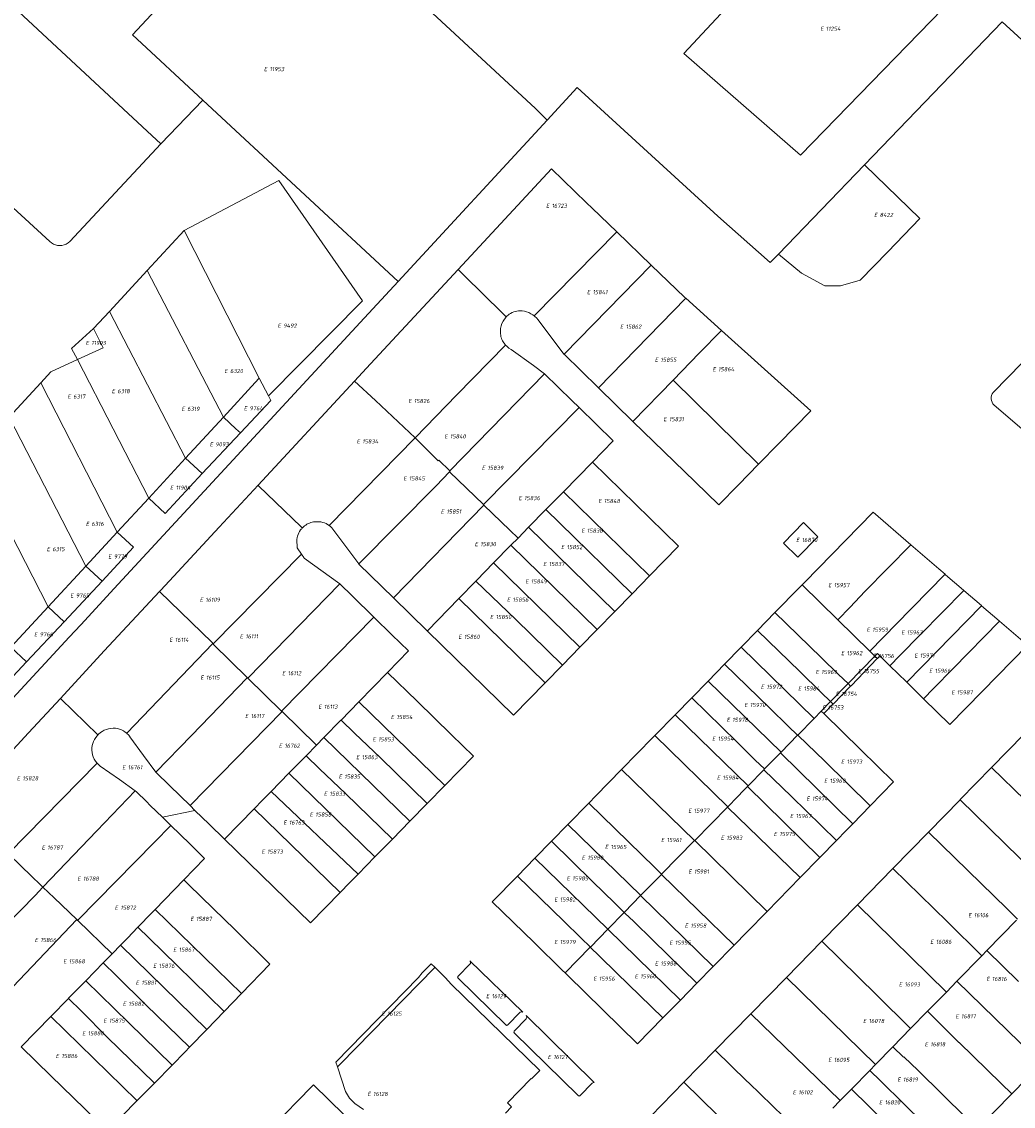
# Model space of a CAD drawing. Header units: metres. Extents: x 103584 to 105269, y 427126 to 429210.
# Tile 30 of 50: x 104005 to 104220, y 428256 to 428491. Entities that reach past the tile are written whole.
import ezdxf
from ezdxf.enums import TextEntityAlignment as Align

# ---------------------------------------------------------------- set-up
doc = ezdxf.new("R2010")
doc.units = ezdxf.units.M
doc.layers.add('B-WE-KG-GRENS_PERCEEL-G', color=1, linetype='Continuous', lineweight=18)
doc.layers.add('B-WE-KG-GRENS_PERCEEL-S', color=7, linetype='Continuous', lineweight=25)
doc.styles.add('NLCS-ISO', font='NLCS-ISO.ttf')

# ---------------------------------------------------------------- blocks, each defined once
blk = doc.blocks.new('SKG-PERCEELNUMMER-SO')
at = {"style": 'NLCS-ISO', "oblique": 10, "flags": 1}
for tag, p in [('GEMEENTECODE', (0, 2.55)), ('PERCEELGROOTTE', (0, -2.45))]:
    blk.add_attdef(tag, text='', height=1.8, dxfattribs=at).set_placement(p, align=Align.MIDDLE_CENTER)
at = {"style": 'NLCS-ISO', "oblique": 10}
blk.add_attdef('SECTIE', text='', height=1.8, dxfattribs=at).set_placement((-0.5, 0), align=Align.MIDDLE_RIGHT)
blk.add_attdef('PERCEELNUMMER', text='', height=1.8, dxfattribs=at).set_placement((0.5, 0), align=Align.MIDDLE_LEFT)

msp = doc.modelspace()

# ---------------------------------------------------------------- linework, layer by layer
at = {"layer": 'B-WE-KG-GRENS_PERCEEL-G', "flags": 128}
for points in [[(104148.848, 428484.366), (104164.751, 428501.539), (104178.785, 428516.774)], [(104178.785, 428516.774), (104204.882, 428494.057), (104174.116, 428462.37), (104148.848, 428484.366)], [(104070.167, 428515.674), (104116.734, 428472.477), (104119.263, 428469.945)], [(104029.44, 428488.397), (104038.468, 428498.197), (104040.141, 428500), (104047.337, 428507.83), (104050.338, 428511.22)], [(103987.264, 428509.815), (104033.663, 428466.601)], [(104011.549, 428443.677), (103969.875, 428481.924), (103961.897, 428489.37), (103957.173, 428493.781)], [(104187.926, 428460.23), (104217.782, 428491.215), (104233.068, 428477.196)], [(104044.664, 428474.236), (104029.44, 428488.397)], [(104119.263, 428469.945), (104125.763, 428477.009), (104156.2, 428449.124), (104167.549, 428439.084)], [(104035.602, 428464.795), (104044.664, 428474.236)], [(104086.961, 428434.988), (104044.664, 428474.236)], [(104086.961, 428434.988), (104119.263, 428469.945)], [(104033.663, 428466.601), (104035.602, 428464.795)], [(104035.602, 428464.795), (104015.881, 428443.667)], [(104169.318, 428440.919), (104187.926, 428460.23)], [(104186.984, 428435.31), (104192.979, 428441.394), (104199.931, 428448.663), (104187.926, 428460.23)], [(104127.734, 428452.06), (104120.15, 428459.362), (104099.985, 428437.567)], [(104040.632, 428446.024), (104061.166, 428456.875), (104079.267, 428430.823), (104058.87, 428410.198)], [(104129.001, 428450.84), (104127.734, 428452.06)], [(104134.307, 428445.732), (104129.001, 428450.84)], [(104032.635, 428437.363), (104040.632, 428446.024)], [(104040.632, 428446.024), (104056.898, 428414.074)], [(104116.434, 428427.527), (104134.307, 428445.732)], [(104141.765, 428438.551), (104134.307, 428445.732)], [(104011.549, 428443.677), (104011.911, 428443.358), (104012.319, 428443.1), (104012.763, 428442.911), (104013.232, 428442.795), (104013.713, 428442.755), (104014.194, 428442.793), (104014.663, 428442.906), (104015.108, 428443.093), (104015.518, 428443.349), (104015.881, 428443.667)], [(104167.549, 428439.084), (104169.318, 428440.919)], [(104169.318, 428440.919), (104174.324, 428436.806), (104179.343, 428434.058), (104182.728, 428434.071), (104186.984, 428435.31)], [(104141.765, 428438.551), (104122.922, 428419.212)], [(104149.228, 428431.377), (104149.032, 428431.554), (104141.765, 428438.551)], [(104024.473, 428428.523), (104032.635, 428437.363)], [(104032.635, 428437.363), (104049.145, 428405.592)], [(104077.561, 428413.413), (104081.019, 428417.143), (104099.985, 428437.567)], [(104099.985, 428437.567), (104106.749, 428430.903)], [(104078.755, 428426.108), (104086.961, 428434.988)], [(104130.341, 428411.955), (104149.228, 428431.377)], [(104157.022, 428424.353), (104149.228, 428431.377)], [(104106.749, 428430.903), (104108.21, 428429.464)], [(104108.21, 428429.464), (104110.367, 428427.339)], [(104021.025, 428424.788), (104024.473, 428428.523)], [(104024.473, 428428.523), (104040.946, 428396.682)], [(104109.687, 428426.411), (104110.367, 428427.339)], [(104111.025, 428427.883), (104110.367, 428427.339)], [(104113.798, 428428.643), (104113.432, 428428.655), (104113.066, 428428.635), (104112.703, 428428.584), (104112.346, 428428.503), (104111.997, 428428.391), (104111.659, 428428.249), (104111.334, 428428.08), (104111.025, 428427.883)], [(104116.434, 428427.527), (104116.154, 428427.742), (104115.723, 428428.013), (104115.267, 428428.24), (104114.791, 428428.422), (104114.3, 428428.557), (104113.798, 428428.643)], [(104117.264, 428426.699), (104116.929, 428427.082), (104116.557, 428427.431), (104116.434, 428427.527)], [(104122.922, 428419.212), (104122.853, 428419.279), (104117.264, 428426.699)], [(104231.521, 428427.068), (104215.81, 428410.95)], [(104021.025, 428424.788), (104016.263, 428420.491), (104017.516, 428418.059)], [(104023.081, 428420.607), (104021.025, 428424.788)], [(104025.519, 428368.496), (104078.755, 428426.108)], [(104109.107, 428424.252), (104109.145, 428424.816), (104109.256, 428425.369), (104109.438, 428425.904), (104109.687, 428426.411)], [(104109.708, 428421.891), (104109.563, 428422.163), (104109.437, 428422.444), (104109.33, 428422.734), (104109.244, 428423.03), (104109.178, 428423.331), (104109.133, 428423.636), (104109.11, 428423.944), (104109.107, 428424.252)], [(104152.18, 428419.437), (104157.022, 428424.353)], [(104176.298, 428406.979), (104157.022, 428424.353)], [(104110.251, 428421.211), (104110.067, 428421.409), (104109.708, 428421.891)], [(104023.081, 428420.607), (104017.516, 428418.059)], [(104110.251, 428421.211), (104099.666, 428410.429)], [(104111.423, 428420.23), (104110.929, 428420.573), (104110.476, 428420.968), (104110.251, 428421.211)], [(104118.668, 428414.986), (104116.278, 428416.758), (104111.423, 428420.23)], [(104017.516, 428418.059), (104011.798, 428415.442)], [(104017.516, 428418.059), (104032.968, 428388.065)], [(104130.341, 428411.955), (104130.287, 428412.008), (104122.922, 428419.212)], [(104146.49, 428413.614), (104152.18, 428419.437)], [(104009.592, 428413.028), (104011.798, 428415.442)], [(104098.154, 428394.006), (104118.668, 428414.986)], [(104126.161, 428407.676), (104124.614, 428409.187), (104118.697, 428414.965), (104118.668, 428414.986)], [(104002.79, 428405.59), (104009.592, 428413.028)], [(104009.592, 428413.028), (104026.15, 428380.701)], [(104056.898, 428414.074), (104055.987, 428413.077), (104049.145, 428405.592)], [(104056.639, 428390.84), (104077.561, 428413.413)], [(104058.87, 428410.198), (104056.898, 428414.074)], [(104077.561, 428413.413), (104082.096, 428409.187)], [(104137.768, 428404.689), (104146.49, 428413.614)], [(104146.49, 428413.614), (104165.012, 428395.414)], [(104058.87, 428410.198), (104059.376, 428409.203)], [(104099.666, 428410.429), (104090.657, 428401.102)], [(104137.768, 428404.689), (104130.341, 428411.955)], [(104215.81, 428410.95), (104215.611, 428410.634), (104215.472, 428410.288), (104215.396, 428409.923), (104215.388, 428409.55), (104215.446, 428409.182), (104215.568, 428408.829), (104215.752, 428408.505), (104215.991, 428408.218)], [(104052.819, 428402.194), (104059.376, 428409.203)], [(104082.096, 428409.187), (104090.657, 428401.102)], [(104215.991, 428408.218), (104222.03, 428403.057)], [(104002.79, 428405.59), (104019.347, 428373.353)], [(104040.946, 428396.682), (104049.145, 428405.592)], [(104052.819, 428402.194), (104051.845, 428403.095), (104049.145, 428405.592)], [(104126.161, 428407.676), (104105.448, 428386.645)], [(104133.543, 428400.466), (104126.161, 428407.676)], [(104176.298, 428406.979), (104169.383, 428399.899), (104165.012, 428395.414)], [(104165.012, 428395.414), (104160.648, 428390.937), (104156.389, 428386.573), (104151.289, 428391.558), (104137.768, 428404.689)], [(104044.562, 428393.368), (104052.819, 428402.194)], [(104090.657, 428401.102), (104072.054, 428382.095)], [(104090.657, 428401.102), (104095.671, 428396.136)], [(104133.543, 428400.466), (104129.047, 428395.873)], [(103994.671, 428396.71), (104011.188, 428364.54)], [(104032.968, 428388.065), (104040.946, 428396.682)], [(104040.946, 428396.682), (104044.562, 428393.368)], [(104095.671, 428396.136), (104095.805, 428396.274), (104098.154, 428394.006)], [(104095.204, 428390.737), (104098.089, 428393.741)], [(104098.154, 428394.006), (104098.254, 428393.91), (104098.089, 428393.741)], [(104098.089, 428393.741), (104105.448, 428386.645)], [(104129.047, 428395.873), (104122.766, 428389.455)], [(104129.047, 428395.873), (104147.679, 428377.649)], [(104036.529, 428384.746), (104044.562, 428393.368)], [(104048.202, 428381.756), (104056.639, 428390.84)], [(104056.639, 428390.84), (104056.753, 428390.731)], [(104056.753, 428390.731), (104065.959, 428381.843)], [(104095.204, 428390.737), (104078.456, 428373.826)], [(104122.766, 428389.455), (104118.988, 428385.596)], [(104122.766, 428389.455), (104141.406, 428371.222)], [(104026.15, 428380.701), (104032.968, 428388.065)], [(104032.968, 428388.065), (104036.529, 428384.746)], [(104105.448, 428386.645), (104105.544, 428386.552)], [(104105.544, 428386.552), (104085.934, 428366.492)], [(104105.544, 428386.552), (104111.165, 428381.132)], [(104118.988, 428385.596), (104115.211, 428381.737)], [(104121.965, 428382.663), (104118.988, 428385.596)], [(104189.818, 428385.02), (104174.974, 428369.807), (104174.433, 428369.255)], [(104189.818, 428385.02), (104197.968, 428377.97)], [(104066.209, 428381.602), (104066.257, 428381.653), (104066.48, 428381.86), (104066.715, 428382.052), (104066.963, 428382.227), (104067.221, 428382.386), (104067.49, 428382.528)], [(104067.49, 428382.528), (104067.771, 428382.648), (104068.059, 428382.749), (104068.353, 428382.83), (104068.653, 428382.892), (104068.955, 428382.933), (104069.26, 428382.954), (104069.565, 428382.954), (104069.87, 428382.934)], [(104069.87, 428382.934), (104070.255, 428382.887), (104070.634, 428382.803), (104071.003, 428382.684), (104071.359, 428382.53), (104071.699, 428382.343), (104072.02, 428382.124), (104072.054, 428382.095)], [(104072.054, 428382.095), (104072.318, 428381.876), (104072.591, 428381.6)], [(104121.965, 428382.663), (104137.634, 428367.358)], [(104019.347, 428373.353), (104026.15, 428380.701)], [(104029.685, 428377.401), (104026.15, 428380.701)], [(104037.45, 428370.145), (104048.202, 428381.756)], [(104065.01, 428379.13), (104065.078, 428379.493), (104065.177, 428379.849), (104065.305, 428380.196), (104065.461, 428380.531), (104065.645, 428380.851), (104065.855, 428381.155), (104066.014, 428381.35)], [(104065.959, 428381.843), (104065.972, 428381.831)], [(104065.972, 428381.831), (104066.209, 428381.602)], [(104066.014, 428381.35), (104066.089, 428381.441), (104066.228, 428381.584)], [(104066.228, 428381.584), (104066.209, 428381.602)], [(104072.591, 428381.6), (104078.456, 428373.826)], [(104111.165, 428381.132), (104112.937, 428379.413)], [(104115.211, 428381.737), (104112.937, 428379.413)], [(104115.211, 428381.737), (104133.862, 428363.493)], [(104022.861, 428370.077), (104029.685, 428377.401)], [(104065.01, 428379.13), (104065.089, 428377.295)], [(104065.089, 428377.295), (104066.028, 428375.947)], [(104111.407, 428377.85), (104107.657, 428374.019)], [(104112.937, 428379.413), (104111.407, 428377.85)], [(104111.407, 428377.85), (104130.09, 428359.629)], [(104141.406, 428371.222), (104147.679, 428377.649)], [(104197.968, 428377.97), (104188.022, 428367.805)], [(104197.968, 428377.97), (104204.052, 428372.707), (104205.385, 428371.561)], [(104066.028, 428375.947), (104046.925, 428356.458)], [(104066.028, 428375.947), (104066.556, 428375.19)], [(104066.556, 428375.19), (104066.659, 428375.042)], [(104066.659, 428375.042), (104074.325, 428369.506)], [(104011.188, 428364.54), (104019.347, 428373.353)], [(104022.861, 428370.077), (104019.347, 428373.353)], [(104078.456, 428373.826), (104078.492, 428373.778), (104085.934, 428366.492)], [(104107.657, 428374.019), (104103.963, 428370.245)], [(104107.657, 428374.019), (104126.318, 428355.765)], [(104035.508, 428368.02), (104037.45, 428370.145)], [(104103.963, 428370.245), (104103.801, 428370.079)], [(104137.634, 428367.358), (104141.406, 428371.222)], [(104198.256, 428364.273), (104205.385, 428371.561)], [(104205.385, 428371.561), (104205.501, 428371.461)], [(104205.501, 428371.461), (104209.378, 428368.127)], [(104014.673, 428361.291), (104022.861, 428370.077)], [(104015.733, 428357.905), (104018.257, 428360.636), (104025.519, 428368.496)], [(104023.332, 428354.952), (104035.328, 428367.826)], [(104035.328, 428367.826), (104035.508, 428368.02)], [(104035.328, 428367.826), (104046.692, 428356.797)], [(104054.395, 428349.067), (104074.334, 428369.497)], [(104074.325, 428369.506), (104074.334, 428369.497)], [(104074.334, 428369.497), (104077.072, 428366.809)], [(104103.801, 428370.079), (104100.107, 428366.296)], [(104112.474, 428361.778), (104103.801, 428370.079)], [(104174.433, 428369.255), (104173.892, 428368.703), (104168.567, 428363.251)], [(104174.433, 428369.255), (104182.182, 428361.677)], [(104184.848, 428364.427), (104188.022, 428367.805)], [(104200.064, 428358.484), (104209.442, 428368.072)], [(104209.378, 428368.127), (104209.442, 428368.072)], [(104209.442, 428368.072), (104213.253, 428364.795)], [(104077.072, 428366.809), (104081.693, 428362.303)], [(104085.934, 428366.492), (104093.277, 428359.302)], [(104100.107, 428366.296), (104093.314, 428359.339), (104093.277, 428359.302)], [(104100.107, 428366.296), (104118.775, 428348.036)], [(104133.862, 428363.493), (104137.634, 428367.358)], [(104003.097, 428355.801), (104011.188, 428364.54)], [(104011.188, 428364.54), (104014.673, 428361.291)], [(104130.09, 428359.629), (104133.862, 428363.493)], [(104168.567, 428363.251), (104164.791, 428359.386)], [(104168.567, 428363.251), (104178.557, 428353.509)], [(104184.848, 428364.427), (104182.182, 428361.677)], [(104198.256, 428364.273), (104197.933, 428363.927), (104189.083, 428354.929)], [(104197.108, 428348.168), (104213.316, 428364.741)], [(104213.253, 428364.795), (104213.316, 428364.741)], [(104213.316, 428364.741), (104217.128, 428361.462)], [(104006.506, 428352.617), (104014.673, 428361.291)], [(104081.693, 428362.303), (104061.752, 428341.913)], [(104081.693, 428362.303), (104081.765, 428362.233)], [(104081.765, 428362.233), (104085.621, 428358.473)], [(104112.474, 428361.778), (104122.547, 428351.9)], [(104182.182, 428361.677), (104189.083, 428354.929)], [(104207.159, 428351.15), (104217.191, 428361.408)], [(104217.128, 428361.462), (104217.191, 428361.408)], [(104217.191, 428361.408), (104223.212, 428356.23)], [(104085.621, 428358.473), (104089.202, 428354.958)], [(104093.277, 428359.302), (104111.952, 428341.046)], [(104126.318, 428355.765), (104130.09, 428359.629)], [(104164.791, 428359.386), (104161.226, 428355.736)], [(104173.925, 428350.479), (104164.791, 428359.386)], [(104195.612, 428353.948), (104200.064, 428358.484)], [(103926.804, 428261.668), (104015.733, 428357.905)], [(104028.218, 428337.114), (104046.852, 428356.565)], [(104046.692, 428356.797), (104046.852, 428356.565)], [(104046.852, 428356.565), (104046.925, 428356.458)], [(104046.925, 428356.458), (104046.985, 428356.371)], [(104046.985, 428356.371), (104054.278, 428349.181)], [(104223.212, 428356.23), (104213.391, 428346.157), (104206.444, 428339.042)], [(104003.097, 428355.801), (104006.506, 428352.617)], [(104013.877, 428344.671), (104023.332, 428354.952)], [(104089.202, 428354.958), (104084.752, 428350.364)], [(104122.547, 428351.9), (104126.318, 428355.765)], [(104161.226, 428355.736), (104157.66, 428352.085)], [(104161.226, 428355.736), (104177.015, 428340.338)], [(104190.198, 428353.838), (104184.38, 428347.881)], [(104189.083, 428354.929), (104190.198, 428353.838)], [(104190.74, 428354.394), (104190.198, 428353.838)], [(104190.742, 428353.306), (104190.198, 428353.838)], [(104191.283, 428353.863), (104190.74, 428354.394)], [(104190.742, 428353.306), (104191.283, 428353.863)], [(104193.442, 428351.753), (104191.283, 428353.863)], [(104193.442, 428351.753), (104195.612, 428353.948)], [(104006.506, 428352.617), (103999.588, 428345.209)], [(104118.775, 428348.036), (104122.547, 428351.9)], [(104157.66, 428352.085), (104154.094, 428348.435)], [(104167.441, 428342.547), (104157.66, 428352.085)], [(104178.557, 428353.509), (104182.35, 428349.834), (104184.38, 428347.881)], [(104184.947, 428347.337), (104185.032, 428347.424), (104190.719, 428353.282)], [(104190.719, 428353.282), (104190.742, 428353.306)], [(104197.045, 428348.23), (104193.442, 428351.753)], [(104042.22, 428336.643), (104054.318, 428349.142)], [(104054.278, 428349.181), (104054.318, 428349.142)], [(104054.318, 428349.142), (104054.395, 428349.067)], [(104054.395, 428349.067), (104061.752, 428341.913)], [(104084.701, 428350.312), (104078.444, 428343.895)], [(104084.752, 428350.364), (104084.701, 428350.312)], [(104084.701, 428350.312), (104091.081, 428344.099)], [(104173.925, 428350.479), (104178.559, 428345.932)], [(104202.916, 428346.794), (104207.159, 428351.15)], [(104111.952, 428341.046), (104118.775, 428348.036)], [(104154.094, 428348.435), (104150.529, 428344.784)], [(104154.094, 428348.435), (104169.885, 428333.036)], [(104184.335, 428347.835), (104180.578, 428343.988)], [(104181.137, 428343.444), (104184.838, 428347.226)], [(104184.38, 428347.881), (104184.335, 428347.835)], [(104184.947, 428347.337), (104184.38, 428347.881)], [(104184.838, 428347.226), (104184.947, 428347.337)], [(104197.108, 428348.168), (104197.045, 428348.23)], [(104200.753, 428344.605), (104197.108, 428348.168)], [(104202.916, 428346.794), (104200.753, 428344.605)], [(104215.456, 428329.698), (104232.891, 428347.546)], [(103992.063, 428321.161), (104000.3, 428330.044), (104006.945, 428337.21), (104013.877, 428344.671)], [(104013.877, 428344.671), (104013.965, 428344.584)], [(104013.965, 428344.584), (104021.918, 428336.751)], [(104150.529, 428344.784), (104146.963, 428341.134)], [(104160.317, 428335.239), (104150.529, 428344.784)], [(104178.559, 428345.932), (104180.578, 428343.988)], [(104206.444, 428339.042), (104200.753, 428344.605)], [(104078.444, 428343.895), (104074.621, 428339.974)], [(104097.051, 428325.769), (104078.444, 428343.895)], [(104091.081, 428344.099), (104098.528, 428336.81)], [(104167.441, 428342.547), (104171.429, 428338.623)], [(104180.562, 428343.972), (104178.558, 428341.919)], [(104179.112, 428341.376), (104181.103, 428343.41)], [(104180.578, 428343.988), (104180.562, 428343.972)], [(104180.578, 428343.988), (104181.137, 428343.444)], [(104181.103, 428343.41), (104181.137, 428343.444)], [(104041.918, 428321.453), (104061.83, 428341.836)], [(104061.752, 428341.913), (104061.807, 428341.859)], [(104061.807, 428341.859), (104061.83, 428341.836)], [(104061.83, 428341.836), (104069.288, 428334.524)], [(104074.601, 428339.954), (104070.911, 428336.183)], [(104074.621, 428339.974), (104074.601, 428339.954)], [(104077.493, 428337.153), (104074.621, 428339.974)], [(104146.963, 428341.134), (104142.545, 428336.611)], [(104146.963, 428341.134), (104162.755, 428325.735)], [(104177.015, 428340.338), (104173.491, 428336.729)], [(104178.558, 428341.919), (104177.015, 428340.338)], [(104179.112, 428341.376), (104178.558, 428341.919)], [(104194.246, 428326.573), (104187.14, 428333.512), (104179.112, 428341.376)], [(104022.117, 428336.935), (104022.5, 428337.252), (104022.912, 428337.527), (104023.351, 428337.759), (104023.812, 428337.945), (104024.289, 428338.083), (104024.778, 428338.171), (104025.273, 428338.208), (104025.769, 428338.195)], [(104025.769, 428338.195), (104026.223, 428338.125), (104026.668, 428338.007), (104027.097, 428337.842), (104027.506, 428337.633), (104027.891, 428337.382), (104028.218, 428337.114)], [(104171.429, 428338.623), (104173.445, 428336.682)], [(104021.806, 428330.621), (104021.74, 428330.689), (104021.429, 428331.093), (104021.167, 428331.53), (104020.956, 428331.994), (104020.8, 428332.48), (104020.7, 428332.98), (104020.659, 428333.488), (104020.679, 428333.968), (104020.748, 428334.443), (104020.866, 428334.909), (104021.03, 428335.36), (104021.24, 428335.792), (104021.493, 428336.201), (104021.787, 428336.581), (104021.936, 428336.734)], [(104021.918, 428336.751), (104021.936, 428336.734)], [(104021.936, 428336.734), (104021.98, 428336.783)], [(104021.98, 428336.783), (104022.117, 428336.935)], [(104028.218, 428337.114), (104028.247, 428337.091), (104028.57, 428336.764), (104028.856, 428336.404)], [(104028.856, 428336.404), (104028.906, 428336.335)], [(104028.906, 428336.335), (104031.807, 428332.332)], [(104034.516, 428328.685), (104042.22, 428336.643)], [(104070.911, 428336.183), (104069.288, 428334.524)], [(104089.514, 428318.062), (104070.911, 428336.183)], [(104077.493, 428337.153), (104083.131, 428331.818)], [(104103.295, 428332.157), (104098.528, 428336.81)], [(104142.545, 428336.611), (104142.13, 428336.186), (104135.369, 428329.277)], [(104158.343, 428321.21), (104142.545, 428336.611)], [(104160.317, 428335.239), (104164.305, 428331.326)], [(104173.445, 428336.682), (104169.885, 428333.036)], [(104173.491, 428336.729), (104173.445, 428336.682)], [(104173.491, 428336.729), (104175.549, 428334.747)], [(104069.288, 428334.524), (104067.07, 428332.257)], [(104169.732, 428332.88), (104166.321, 428329.386)], [(104169.885, 428333.036), (104169.732, 428332.88)], [(104169.732, 428332.88), (104185.424, 428317.533)], [(104175.549, 428334.747), (104179.258, 428331.116)], [(104021.806, 428330.621), (104002.624, 428311.037)], [(104021.865, 428330.56), (104021.806, 428330.621)], [(104030.015, 428324.668), (104026.651, 428327.093), (104022.49, 428330), (104022.095, 428330.323), (104021.865, 428330.56)], [(104031.807, 428332.332), (104034.486, 428328.714)], [(104063.341, 428328.453), (104066.272, 428331.442)], [(104067.07, 428332.257), (104066.272, 428331.442)], [(104069.949, 428329.43), (104067.07, 428332.257)], [(104093.289, 428321.923), (104083.131, 428331.818)], [(104103.295, 428332.157), (104097.051, 428325.769)], [(104164.305, 428331.326), (104166.321, 428329.386)], [(104189.196, 428321.398), (104179.258, 428331.116)], [(104034.486, 428328.714), (104034.516, 428328.685)], [(104034.516, 428328.685), (104037.554, 428325.731)], [(104059.477, 428324.514), (104063.341, 428328.453)], [(104081.949, 428310.326), (104063.341, 428328.453)], [(104069.949, 428329.43), (104075.58, 428324.068)], [(104135.369, 428329.277), (104129.807, 428323.593), (104128.244, 428321.992)], [(104135.369, 428329.277), (104151.173, 428313.881)], [(104166.148, 428329.209), (104162.755, 428325.735)], [(104166.321, 428329.386), (104166.148, 428329.209)], [(104166.148, 428329.209), (104168.163, 428327.269)], [(104208.675, 428322.756), (104215.456, 428329.698)], [(104222.701, 428322.626), (104215.456, 428329.698)], [(104037.554, 428325.731), (104041.918, 428321.453)], [(104097.051, 428325.769), (104093.289, 428321.923)], [(104162.605, 428325.581), (104161.773, 428324.729)], [(104162.755, 428325.735), (104162.605, 428325.581)], [(104162.605, 428325.581), (104178.298, 428310.235)], [(104172.141, 428323.39), (104168.163, 428327.269)], [(104189.196, 428321.398), (104194.246, 428326.573)], [(104030.015, 428324.668), (104021.711, 428315.972)], [(104030.318, 428324.449), (104030.015, 428324.668)], [(104032.483, 428322.303), (104030.318, 428324.449)], [(104057.641, 428322.642), (104059.477, 428324.514)], [(104078.285, 428306.579), (104059.477, 428324.514)], [(104085.727, 428314.19), (104075.58, 428324.068)], [(104160.422, 428323.366), (104158.343, 428321.21)], [(104160.422, 428323.366), (104161.773, 428324.729)], [(104181.861, 428313.884), (104172.141, 428323.39)], [(104035.922, 428318.944), (104033.298, 428321.495), (104032.483, 428322.303)], [(104041.918, 428321.453), (104042.973, 428320.419)], [(104055.786, 428320.749), (104057.641, 428322.642)], [(104093.289, 428321.923), (104089.514, 428318.062)], [(104128.244, 428321.992), (104123.726, 428317.364)], [(104128.244, 428321.992), (104142.574, 428308.014)], [(104151.193, 428313.902), (104158.27, 428321.135)], [(104158.27, 428321.135), (104158.305, 428321.17)], [(104174.024, 428305.857), (104158.27, 428321.135)], [(104158.343, 428321.21), (104158.305, 428321.17)], [(104185.424, 428317.533), (104189.196, 428321.398)], [(104201.791, 428315.71), (104208.638, 428322.718)], [(104208.638, 428322.718), (104208.675, 428322.756)], [(104227.938, 428303.838), (104208.638, 428322.718)], [(104035.922, 428318.944), (104042.973, 428320.419)], [(104037.743, 428317.16), (104035.922, 428318.944)], [(104042.973, 428320.419), (104046.061, 428317.391)], [(104049.358, 428314.195), (104055.786, 428320.749)], [(104074.405, 428302.611), (104055.786, 428320.749)], [(104037.743, 428317.16), (104034.21, 428313.559)], [(104040.543, 428305.353), (104045.07, 428310.016), (104041.859, 428313.146), (104037.743, 428317.16)], [(104046.061, 428317.391), (104049.358, 428314.195)], [(104089.514, 428318.062), (104085.727, 428314.19)], [(104123.726, 428317.364), (104120.159, 428313.71)], [(104123.726, 428317.364), (104139.509, 428301.967)], [(104181.861, 428313.884), (104183.996, 428316.07), (104185.424, 428317.533)], [(104021.711, 428315.972), (104010.062, 428303.773)], [(104049.358, 428314.195), (104067.964, 428296.026)], [(104085.727, 428314.19), (104081.949, 428310.326)], [(104144.03, 428306.581), (104151.173, 428313.881)], [(104151.173, 428313.881), (104151.193, 428313.902)], [(104166.858, 428298.519), (104151.193, 428313.902)], [(104178.298, 428310.235), (104181.861, 428313.884)], [(104194.1, 428307.836), (104201.791, 428315.71)], [(104201.791, 428315.71), (104218.823, 428299.06)], [(104034.21, 428313.559), (104017.559, 428296.583)], [(104120.159, 428313.71), (104116.592, 428310.055)], [(104129.085, 428305.003), (104120.159, 428313.71)], [(104007.655, 428306.072), (104002.773, 428310.869)], [(104081.949, 428310.326), (104078.285, 428306.579)], [(104116.592, 428310.055), (104112.815, 428306.187)], [(104116.592, 428310.055), (104132.37, 428294.665)], [(104174.024, 428305.857), (104178.298, 428310.235)], [(104142.574, 428308.014), (104142.563, 428308.003)], [(104142.563, 428308.003), (104144.03, 428306.581)], [(104186.415, 428299.969), (104194.1, 428307.836)], [(104194.1, 428307.836), (104205.915, 428296.267)], [(104009.481, 428304.339), (104007.655, 428306.072)], [(104009.481, 428304.339), (104010.062, 428303.773)], [(104034.396, 428298.966), (104040.543, 428305.353)], [(104053.049, 428280.73), (104059.227, 428287.115), (104051.586, 428294.594), (104047.016, 428299.097), (104041.593, 428304.349), (104040.543, 428305.353)], [(104076.461, 428304.722), (104074.405, 428302.611)], [(104078.181, 428306.473), (104076.461, 428304.722)], [(104078.285, 428306.579), (104078.181, 428306.473)], [(104112.815, 428306.187), (104107.358, 428300.597)], [(104122.819, 428296.428), (104112.815, 428306.187)], [(104129.085, 428305.003), (104133.911, 428300.299)], [(104139.552, 428302.011), (104141.896, 428304.4)], [(104141.896, 428304.4), (104143.98, 428306.53)], [(104143.98, 428306.53), (104144.03, 428306.581)], [(104143.98, 428306.53), (104159.719, 428291.212)], [(104166.858, 428298.519), (104174.024, 428305.857)], [(104002.072, 428295.554), (104008.37, 428302.001)], [(104010.062, 428303.773), (104008.37, 428302.001)], [(104012.477, 428301.485), (104010.062, 428303.773)], [(104074.405, 428302.611), (104067.964, 428296.026)], [(104139.552, 428302.011), (104139.509, 428301.967)], [(104012.477, 428301.485), (104012.503, 428301.46)], [(104012.503, 428301.46), (104017.389, 428296.747)], [(104107.358, 428300.597), (104116.393, 428291.757), (104122.561, 428285.754), (104123.121, 428285.204)], [(104133.911, 428300.299), (104135.369, 428298.873)], [(104139.479, 428301.936), (104135.971, 428298.348)], [(104139.509, 428301.967), (104139.479, 428301.936)], [(104155.206, 428286.597), (104139.479, 428301.936)], [(104178.73, 428292.102), (104186.415, 428299.969)], [(104186.415, 428299.969), (104205.688, 428281.066)], [(104030.634, 428295.094), (104033.662, 428298.204)], [(104033.662, 428298.204), (104034.396, 428298.966)], [(104053.049, 428280.73), (104034.396, 428298.966)], [(104135.89, 428298.265), (104132.37, 428294.665)], [(104135.369, 428298.873), (104135.939, 428298.315)], [(104135.939, 428298.315), (104135.89, 428298.265)], [(104135.971, 428298.348), (104135.939, 428298.315)], [(104136.088, 428298.177), (104135.939, 428298.315)], [(104137.981, 428296.333), (104136.088, 428298.177)], [(104159.719, 428291.212), (104162.505, 428294.061), (104166.858, 428298.519)], [(104218.823, 428299.06), (104221.107, 428296.847)], [(103998.028, 428276.394), (104017.389, 428296.747)], [(104017.389, 428296.747), (104017.559, 428296.583)], [(104017.559, 428296.583), (104017.595, 428296.548)], [(104017.595, 428296.548), (104025.046, 428289.36)], [(104026.865, 428291.225), (104028.36, 428292.758), (104030.634, 428295.094)], [(104033.084, 428292.699), (104030.634, 428295.094)], [(104122.819, 428296.428), (104126.556, 428292.771)], [(104142.085, 428292.27), (104137.981, 428296.333)], [(104205.915, 428296.267), (104213.376, 428288.935)], [(104220.886, 428296.621), (104214.454, 428290.038)], [(104039.136, 428286.78), (104033.084, 428292.699)], [(104126.556, 428292.771), (104128.59, 428290.799)], [(104132.349, 428294.643), (104128.59, 428290.799)], [(104132.37, 428294.665), (104132.349, 428294.643)], [(104148.075, 428279.304), (104132.349, 428294.643)], [(104025.108, 428289.424), (104026.865, 428291.225)], [(104045.539, 428272.968), (104026.865, 428291.225)], [(104128.549, 428290.756), (104123.121, 428285.204)], [(104128.562, 428290.77), (104128.549, 428290.756)], [(104128.59, 428290.799), (104128.562, 428290.77)], [(104130.589, 428288.796), (104128.562, 428290.77)], [(104151.641, 428282.951), (104142.085, 428292.27)], [(104155.206, 428286.597), (104159.719, 428291.212)], [(104171.03, 428284.219), (104178.73, 428292.102)], [(104178.73, 428292.102), (104190.549, 428280.484)], [(104023.1, 428287.366), (104025.046, 428289.36)], [(104025.046, 428289.36), (104025.108, 428289.424)], [(104134.347, 428285.15), (104130.589, 428288.796)], [(104213.376, 428288.935), (104207.955, 428283.387)], [(104214.454, 428290.038), (104213.376, 428288.935)], [(104221.325, 428283.358), (104214.454, 428290.038)], [(104019.328, 428283.505), (104021.309, 428285.53), (104023.1, 428287.366)], [(104023.1, 428287.366), (104025.919, 428284.617)], [(104049.294, 428276.849), (104039.136, 428286.78)], [(104073.509, 428265.865), (104091.362, 428284.198), (104092.195, 428285.232), (104094.115, 428287.187), (104094.905, 428286.412)], [(104074.415, 428265.407), (104094.893, 428286.4)], [(104094.893, 428286.4), (104094.905, 428286.412)], [(104094.905, 428286.412), (104097.237, 428284.125), (104098.428, 428282.758), (104117.636, 428264.04)], [(104102.517, 428287.091), (104099.935, 428284.466)], [(104102.519, 428287.833), (104102.585, 428287.754), (104102.634, 428287.663), (104102.664, 428287.564), (104102.674, 428287.462), (104102.664, 428287.359), (104102.633, 428287.26), (104102.584, 428287.17), (104102.517, 428287.091)], [(104102.519, 428287.833), (104113.951, 428276.672)], [(104151.641, 428282.951), (104155.206, 428286.597)], [(104015.575, 428279.669), (104015.627, 428279.722), (104019.328, 428283.505)], [(104019.36, 428283.473), (104019.328, 428283.505)], [(104028.677, 428274.364), (104019.36, 428283.473)], [(104032.453, 428278.211), (104025.919, 428284.617)], [(104099.935, 428284.466), (104099.869, 428284.37), (104099.846, 428284.256), (104099.871, 428284.142), (104099.94, 428284.048)], [(104099.94, 428284.048), (104110.331, 428273.914)], [(104123.121, 428285.204), (104123.681, 428284.653), (104138.809, 428269.829), (104144.3, 428275.444)], [(104144.3, 428275.444), (104134.347, 428285.15)], [(104163.332, 428276.339), (104171.03, 428284.219)], [(104171.03, 428284.219), (104190.332, 428265.35)], [(104207.955, 428283.387), (104205.688, 428281.066)], [(104218.903, 428272.757), (104207.955, 428283.387)], [(104148.075, 428279.304), (104151.641, 428282.951)], [(104205.688, 428281.066), (104201.611, 428276.894)], [(104011.743, 428275.76), (104015.575, 428279.669)], [(104015.575, 428279.669), (104018.411, 428276.909)], [(104049.294, 428276.849), (104053.049, 428280.73)], [(104144.3, 428275.444), (104148.075, 428279.304)], [(104190.549, 428280.484), (104197.933, 428273.129)], [(104024.001, 428271.301), (104018.411, 428276.909)], [(104032.453, 428278.211), (104041.784, 428269.088)], [(104045.539, 428272.968), (104049.294, 428276.849)], [(104110.737, 428273.929), (104113.328, 428276.599)], [(104113.328, 428276.599), (104113.399, 428276.668), (104113.483, 428276.719), (104113.576, 428276.751), (104113.674, 428276.763), (104113.773, 428276.753), (104113.866, 428276.722), (104113.951, 428276.672)], [(104155.638, 428268.463), (104163.332, 428276.339)], [(104163.332, 428276.339), (104182.71, 428257.549)], [(104201.611, 428276.894), (104197.933, 428273.129)], [(104208.382, 428270.104), (104201.611, 428276.894)], [(104005.325, 428269.212), (104011.743, 428275.76)], [(104030.377, 428257.542), (104011.743, 428275.76)], [(104038.015, 428265.233), (104028.677, 428274.364)], [(104110.331, 428273.914), (104110.427, 428273.857), (104110.537, 428273.84), (104110.646, 428273.865), (104110.737, 428273.929)], [(104114.69, 428275.26), (104112.126, 428272.61)], [(104114.682, 428275.972), (104129.409, 428261.437)], [(104114.682, 428275.972), (104114.796, 428275.811), (104114.838, 428275.618), (104114.8, 428275.424), (104114.69, 428275.26)], [(104041.784, 428269.088), (104045.539, 428272.968)], [(104112.126, 428272.61), (104112.073, 428272.51), (104112.053, 428272.399), (104112.068, 428272.287), (104112.116, 428272.185)], [(104112.116, 428272.185), (104125.977, 428258.615)], [(104197.933, 428273.129), (104194.1, 428269.207)], [(104218.903, 428272.757), (104224.114, 428267.702)], [(104005.325, 428269.212), (104011.802, 428262.937), (104024.023, 428250.976)], [(104034.136, 428261.39), (104024.001, 428271.301)], [(104194.1, 428269.207), (104190.332, 428265.35)], [(104196.422, 428266.958), (104194.1, 428269.207)], [(104208.423, 428270.146), (104208.382, 428270.104)], [(104217.569, 428261.266), (104208.423, 428270.146)], [(104038.015, 428265.233), (104040.833, 428268.105)], [(104040.833, 428268.105), (104041.784, 428269.088)], [(104148.837, 428261.501), (104155.638, 428268.463)], [(104155.638, 428268.463), (104162.483, 428261.77)], [(104196.488, 428267.025), (104196.422, 428266.958)], [(104199.58, 428264.026), (104196.488, 428267.025)], [(104034.191, 428261.336), (104038.015, 428265.233)], [(104073.848, 428264.825), (104073.509, 428265.865)], [(104073.848, 428264.825), (104074.415, 428265.407)], [(104075.587, 428259.489), (104073.848, 428264.825)], [(104190.332, 428265.35), (104189.089, 428264.078)], [(104226.282, 428265.599), (104219.872, 428259.03)], [(104116.311, 428262.682), (104115.884, 428262.246), (104115.795, 428262.33), (104110.666, 428257.074)], [(104117.636, 428264.04), (104116.311, 428262.682)], [(104189.089, 428264.078), (104185.114, 428260.009)], [(104191.41, 428261.815), (104189.089, 428264.078)], [(104209.981, 428253.804), (104199.58, 428264.026)], [(104030.423, 428257.497), (104034.191, 428261.336)], [(104034.191, 428261.336), (104034.136, 428261.39)], [(104060.964, 428253.093), (104064.924, 428257.131), (104068.668, 428260.937)], [(104085.182, 428244.77), (104068.668, 428260.937)], [(104126.421, 428258.64), (104128.988, 428261.295)], [(104128.988, 428261.295), (104129.122, 428261.38), (104129.274, 428261.428), (104129.409, 428261.437)], [(104141.663, 428254.156), (104148.837, 428261.501)], [(104148.837, 428261.501), (104159.817, 428250.755)], [(104162.483, 428261.77), (104162.93, 428261.395)], [(104162.93, 428261.395), (104170.488, 428254.015)], [(104185.114, 428260.009), (104182.71, 428257.549)], [(104192.542, 428252.72), (104185.114, 428260.009)], [(104191.41, 428261.815), (104196.519, 428256.798)], [(104219.872, 428259.03), (104217.569, 428261.266)], [(104024.023, 428250.976), (104030.423, 428257.497)], [(104030.423, 428257.497), (104030.377, 428257.542)], [(104077.62, 428256.929), (104077.307, 428257.197), (104077.01, 428257.482), (104076.728, 428257.782), (104076.463, 428258.097), (104076.216, 428258.427), (104075.987, 428258.769), (104075.777, 428259.124), (104075.587, 428259.489)], [(104125.977, 428258.615), (104126.082, 428258.548), (104126.205, 428258.529), (104126.325, 428258.562), (104126.421, 428258.64)], [(104182.71, 428257.549), (104181.111, 428255.912)], [(104219.872, 428259.03), (104212.426, 428251.401)], [(104079.494, 428255.598), (104077.62, 428256.929)], [(104110.666, 428257.074), (104111.532, 428256.163), (104110.227, 428254.832)], [(104204.756, 428248.665), (104196.519, 428256.798)]]:
    msp.add_lwpolyline(points, dxfattribs=at)
msp.add_lwpolyline([(104170.38, 428378.33), (104174.72, 428382.76), (104177.86, 428379.69), (104173.53, 428375.25)], close=True, dxfattribs=at)

# ---------------------------------------------------------------- block references
at = {"layer": 'B-WE-KG-GRENS_PERCEEL-S', "xscale": 0.5, "yscale": 0.5, "zscale": 0.5}
for p, values in [((104179.343, 428489.744), {'PERCEELNUMMER': '11254', 'SECTIE': 'E'}), ((104058.882, 428480.997), {'PERCEELNUMMER': '11953', 'SECTIE': 'E'}), ((104119.965, 428451.388), {'PERCEELNUMMER': '16723', 'SECTIE': 'E'}), ((104190.997, 428449.412), {'PERCEELNUMMER': '8422', 'SECTIE': 'E'}), ((104128.825, 428432.679), {'PERCEELNUMMER': '15841', 'SECTIE': 'E'}), ((104061.855, 428425.419), {'PERCEELNUMMER': '9492', 'SECTIE': 'E'}), ((104135.992, 428425.204), {'PERCEELNUMMER': '15862', 'SECTIE': 'E'}), ((104020.296, 428421.677), {'PERCEELNUMMER': '11903', 'SECTIE': 'E'}), ((104143.529, 428418.019), {'PERCEELNUMMER': '15855', 'SECTIE': 'E'}), ((104050.343, 428415.591), {'PERCEELNUMMER': '6320', 'SECTIE': 'E'}), ((104156.026, 428415.988), {'PERCEELNUMMER': '15864', 'SECTIE': 'E'}), ((104016.382, 428410.069), {'PERCEELNUMMER': '6317', 'SECTIE': 'E'}), ((104025.943, 428411.23), {'PERCEELNUMMER': '6318', 'SECTIE': 'E'}), ((104041.057, 428407.401), {'PERCEELNUMMER': '6319', 'SECTIE': 'E'}), ((104054.551, 428407.529), {'PERCEELNUMMER': '9764', 'SECTIE': 'E'}), ((104090.153, 428409.083), {'PERCEELNUMMER': '15826', 'SECTIE': 'E'}), ((104145.391, 428405.166), {'PERCEELNUMMER': '15831', 'SECTIE': 'E'}), ((104078.969, 428400.344), {'PERCEELNUMMER': '15834', 'SECTIE': 'E'}), ((104097.968, 428401.438), {'PERCEELNUMMER': '15840', 'SECTIE': 'E'}), ((104047.155, 428399.728), {'PERCEELNUMMER': '9093', 'SECTIE': 'E'}), ((104106.072, 428394.618), {'PERCEELNUMMER': '15839', 'SECTIE': 'E'}), ((104089.076, 428392.344), {'PERCEELNUMMER': '15845', 'SECTIE': 'E'}), ((104038.553, 428390.31), {'PERCEELNUMMER': '11904', 'SECTIE': 'E'}), ((104114.017, 428388.058), {'PERCEELNUMMER': '15836', 'SECTIE': 'E'}), ((104131.291, 428387.438), {'PERCEELNUMMER': '15848', 'SECTIE': 'E'}), ((104097.192, 428385.157), {'PERCEELNUMMER': '15851', 'SECTIE': 'E'}), ((104020.337, 428382.476), {'PERCEELNUMMER': '6316', 'SECTIE': 'E'}), ((104127.609, 428381.009), {'PERCEELNUMMER': '15838', 'SECTIE': 'E'}), ((104011.871, 428377.008), {'PERCEELNUMMER': '6315', 'SECTIE': 'E'}), ((104104.53, 428378.093), {'PERCEELNUMMER': '15830', 'SECTIE': 'E'}), ((104123.229, 428377.449), {'PERCEELNUMMER': '15852', 'SECTIE': 'E'}), ((104174.121, 428379.006), {'PERCEELNUMMER': '16870', 'SECTIE': 'E'}), ((104025.177, 428375.422), {'PERCEELNUMMER': '9779', 'SECTIE': 'E'}), ((104119.355, 428373.788), {'PERCEELNUMMER': '15837', 'SECTIE': 'E'}), ((104115.481, 428370.026), {'PERCEELNUMMER': '15849', 'SECTIE': 'E'}), ((104181.068, 428369.207), {'PERCEELNUMMER': '15957', 'SECTIE': 'E'}), ((104016.955, 428366.967), {'PERCEELNUMMER': '9765', 'SECTIE': 'E'}), ((104045.011, 428366.049), {'PERCEELNUMMER': '16109', 'SECTIE': 'E'}), ((104111.506, 428366.062), {'PERCEELNUMMER': '15856', 'SECTIE': 'E'}), ((104107.834, 428362.3), {'PERCEELNUMMER': '15850', 'SECTIE': 'E'}), ((104009.13, 428358.557), {'PERCEELNUMMER': '9766', 'SECTIE': 'E'}), ((104053.666, 428358.117), {'PERCEELNUMMER': '16111', 'SECTIE': 'E'}), ((104101.006, 428358.017), {'PERCEELNUMMER': '15860', 'SECTIE': 'E'}), ((104189.381, 428359.552), {'PERCEELNUMMER': '15959', 'SECTIE': 'E'}), ((104196.885, 428358.976), {'PERCEELNUMMER': '15963', 'SECTIE': 'E'}), ((104038.4, 428357.36), {'PERCEELNUMMER': '16114', 'SECTIE': 'E'}), ((104183.852, 428354.48), {'PERCEELNUMMER': '15962', 'SECTIE': 'E'}), ((104190.727, 428353.875), {'PERCEELNUMMER': '16756', 'SECTIE': 'E'}), ((104199.718, 428353.97), {'PERCEELNUMMER': '15971', 'SECTIE': 'E'}), ((104045.129, 428349.185), {'PERCEELNUMMER': '16115', 'SECTIE': 'E'}), ((104062.836, 428350.137), {'PERCEELNUMMER': '16112', 'SECTIE': 'E'}), ((104178.334, 428350.379), {'PERCEELNUMMER': '15969', 'SECTIE': 'E'}), ((104187.497, 428350.573), {'PERCEELNUMMER': '16755', 'SECTIE': 'E'}), ((104202.917, 428350.661), {'PERCEELNUMMER': '15966', 'SECTIE': 'E'}), ((104166.48, 428347.176), {'PERCEELNUMMER': '15972', 'SECTIE': 'E'}), ((104174.541, 428346.812), {'PERCEELNUMMER': '15964', 'SECTIE': 'E'}), ((104182.679, 428345.646), {'PERCEELNUMMER': '16754', 'SECTIE': 'E'}), ((104207.724, 428345.971), {'PERCEELNUMMER': '15987', 'SECTIE': 'E'}), ((104070.676, 428342.857), {'PERCEELNUMMER': '16113', 'SECTIE': 'E'}), ((104162.916, 428343.248), {'PERCEELNUMMER': '15970', 'SECTIE': 'E'}), ((104179.791, 428342.69), {'PERCEELNUMMER': '16753', 'SECTIE': 'E'}), ((104054.812, 428340.841), {'PERCEELNUMMER': '16117', 'SECTIE': 'E'}), ((104086.366, 428340.646), {'PERCEELNUMMER': '15854', 'SECTIE': 'E'}), ((104159.072, 428340.02), {'PERCEELNUMMER': '15978', 'SECTIE': 'E'}), ((104062.124, 428334.437), {'PERCEELNUMMER': '16762', 'SECTIE': 'E'}), ((104082.421, 428335.811), {'PERCEELNUMMER': '15853', 'SECTIE': 'E'}), ((104155.928, 428335.952), {'PERCEELNUMMER': '15954', 'SECTIE': 'E'}), ((104028.207, 428329.75), {'PERCEELNUMMER': '16761', 'SECTIE': 'E'}), ((104078.858, 428331.948), {'PERCEELNUMMER': '15863', 'SECTIE': 'E'}), ((104183.834, 428330.954), {'PERCEELNUMMER': '15973', 'SECTIE': 'E'}), ((104075.085, 428327.735), {'PERCEELNUMMER': '15835', 'SECTIE': 'E'}), ((104156.969, 428327.511), {'PERCEELNUMMER': '15984', 'SECTIE': 'E'}), ((104005.392, 428327.363), {'PERCEELNUMMER': '15828', 'SECTIE': 'E'}), ((104180.171, 428326.827), {'PERCEELNUMMER': '15968', 'SECTIE': 'E'}), ((104071.871, 428324.011), {'PERCEELNUMMER': '15833', 'SECTIE': 'E'}), ((104176.356, 428322.972), {'PERCEELNUMMER': '15974', 'SECTIE': 'E'}), ((104150.752, 428320.327), {'PERCEELNUMMER': '15977', 'SECTIE': 'E'}), ((104068.798, 428319.518), {'PERCEELNUMMER': '15858', 'SECTIE': 'E'}), ((104172.792, 428319.184), {'PERCEELNUMMER': '15967', 'SECTIE': 'E'}), ((104063.104, 428317.777), {'PERCEELNUMMER': '16763', 'SECTIE': 'E'}), ((104144.871, 428313.995), {'PERCEELNUMMER': '15961', 'SECTIE': 'E'}), ((104157.81, 428314.475), {'PERCEELNUMMER': '15983', 'SECTIE': 'E'}), ((104169.275, 428315.295), {'PERCEELNUMMER': '15975', 'SECTIE': 'E'}), ((104010.776, 428312.372), {'PERCEELNUMMER': '16787', 'SECTIE': 'E'}), ((104058.384, 428311.483), {'PERCEELNUMMER': '15873', 'SECTIE': 'E'}), ((104132.731, 428312.498), {'PERCEELNUMMER': '15965', 'SECTIE': 'E'}), ((104127.712, 428310.18), {'PERCEELNUMMER': '15980', 'SECTIE': 'E'}), ((104150.809, 428307.164), {'PERCEELNUMMER': '15981', 'SECTIE': 'E'}), ((104018.512, 428305.628), {'PERCEELNUMMER': '16788', 'SECTIE': 'E'}), ((104124.437, 428305.702), {'PERCEELNUMMER': '15985', 'SECTIE': 'E'}), ((104026.593, 428299.341), {'PERCEELNUMMER': '15872', 'SECTIE': 'E'}), ((104121.749, 428301.106), {'PERCEELNUMMER': '15982', 'SECTIE': 'E'}), ((104042.976, 428296.907), {'PERCEELNUMMER': '15887', 'SECTIE': 'E'}), ((104211.395, 428297.704), {'PERCEELNUMMER': '16106', 'SECTIE': 'E'}), ((104150.019, 428295.454), {'PERCEELNUMMER': '15958', 'SECTIE': 'E'}), ((104009.267, 428292.33), {'PERCEELNUMMER': '15866', 'SECTIE': 'E'}), ((104039.24, 428290.252), {'PERCEELNUMMER': '15867', 'SECTIE': 'E'}), ((104121.75, 428291.897), {'PERCEELNUMMER': '15979', 'SECTIE': 'E'}), ((104146.679, 428291.738), {'PERCEELNUMMER': '15955', 'SECTIE': 'E'}), ((104203.148, 428291.935), {'PERCEELNUMMER': '16086', 'SECTIE': 'E'}), ((104015.446, 428287.722), {'PERCEELNUMMER': '15868', 'SECTIE': 'E'}), ((104034.907, 428286.739), {'PERCEELNUMMER': '15876', 'SECTIE': 'E'}), ((104143.535, 428287.249), {'PERCEELNUMMER': '15986', 'SECTIE': 'E'}), ((104031.134, 428283.086), {'PERCEELNUMMER': '15881', 'SECTIE': 'E'}), ((104130.208, 428283.944), {'PERCEELNUMMER': '15956', 'SECTIE': 'E'}), ((104139.167, 428284.474), {'PERCEELNUMMER': '15960', 'SECTIE': 'E'}), ((104196.373, 428282.729), {'PERCEELNUMMER': '16093', 'SECTIE': 'E'}), ((104215.298, 428283.899), {'PERCEELNUMMER': '16816', 'SECTIE': 'E'}), ((104028.341, 428278.524), {'PERCEELNUMMER': '15882', 'SECTIE': 'E'}), ((104106.98, 428280.168), {'PERCEELNUMMER': '16129', 'SECTIE': 'E'}), ((104084.351, 428276.376), {'PERCEELNUMMER': '16125', 'SECTIE': 'E'}), ((104208.632, 428275.81), {'PERCEELNUMMER': '16817', 'SECTIE': 'E'}), ((104024.147, 428274.87), {'PERCEELNUMMER': '15875', 'SECTIE': 'E'}), ((104188.616, 428274.796), {'PERCEELNUMMER': '16078', 'SECTIE': 'E'}), ((104019.534, 428272.127), {'PERCEELNUMMER': '15880', 'SECTIE': 'E'}), ((104201.965, 428269.743), {'PERCEELNUMMER': '16818', 'SECTIE': 'E'}), ((104013.821, 428267.204), {'PERCEELNUMMER': '15886', 'SECTIE': 'E'}), ((104120.344, 428266.998), {'PERCEELNUMMER': '16127', 'SECTIE': 'E'}), ((104181.07, 428266.367), {'PERCEELNUMMER': '16095', 'SECTIE': 'E'}), ((104196.048, 428262.103), {'PERCEELNUMMER': '16819', 'SECTIE': 'E'}), ((104173.384, 428259.338), {'PERCEELNUMMER': '16102', 'SECTIE': 'E'}), ((104081.318, 428258.986), {'PERCEELNUMMER': '16128', 'SECTIE': 'E'}), ((104192.079, 428257.16), {'PERCEELNUMMER': '16820', 'SECTIE': 'E'})]:
    msp.add_blockref('SKG-PERCEELNUMMER-SO', p, dxfattribs=at).add_auto_attribs(values)

doc.saveas('drawing.dxf')
